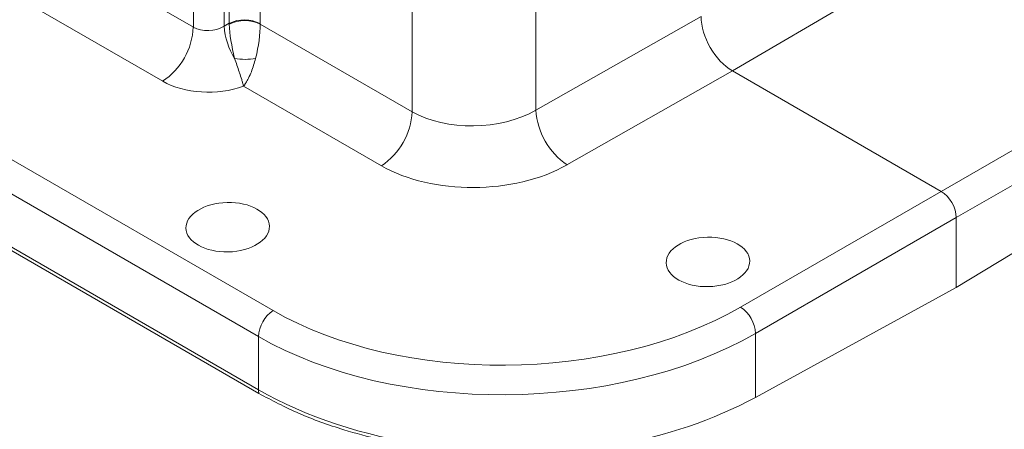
# Model space of a CAD drawing. Header units: inches. Extents: x 0.3 to 33.9, y 0.2 to 21.6.
# Tile 20 of 26: x 29.5 to 32.3, y 15.7 to 16.9. Entities that reach past the tile are written whole.
import ezdxf

# ---------------------------------------------------------------- set-up
doc = ezdxf.new("R2010")
doc.units = ezdxf.units.IN
doc.header["$MEASUREMENT"] = 0

msp = doc.modelspace()

# ---------------------------------------------------------------- linework, layer by layer
at = {"color": 7, "linetype": 'Continuous', "lineweight": 15}
for p, q in [((30.1303, 16.8796), (30.1303, 17.4738)), ((30.2172, 17.4748), (30.2172, 16.8787)), ((30.1162, 17.4664), (30.1162, 16.8716)), ((30.0294, 16.8686), (30.0294, 17.3836)), ((29.9433, 16.7169), (29.4559, 16.9982)), ((31.976, 17.0004), (31.5428, 16.7458)), ((29.818, 16.9906), (30.0294, 16.8686)), ((30.6434, 16.6314), (30.6434, 16.9366)), ((30.9907, 16.6356), (31.4544, 16.8988)), ((30.1162, 16.8716), (30.1303, 16.8796)), ((30.2172, 16.8774), (30.6434, 16.6314)), ((30.2133, 15.8403), (28.5767, 16.7851)), ((31.5428, 16.7458), (31.0782, 16.4822)), ((31.5428, 16.7458), (32.1285, 16.4077)), ((30.5573, 16.4797), (30.1705, 16.703)), ((32.1285, 16.4077), (32.663, 16.7162)), ((32.7054, 16.6427), (32.171, 16.3342)), ((32.7054, 16.4628), (32.171, 16.1377)), ((31.5653, 16.0825), (32.1285, 16.4077)), ((32.171, 16.3342), (31.6077, 16.0091)), ((32.171, 16.3342), (32.171, 16.1377)), ((32.171, 16.1377), (31.6077, 15.8292)), ((31.6077, 16.0091), (31.6077, 15.8292)), ((30.2123, 15.8505), (30.2123, 16))]:
    msp.add_line(p, q, dxfattribs=at)
at = {"color": 8, "linetype": 'Continuous', "lineweight": 15}
for p, q in [((28.6818, 16.9803), (30.2536, 16.0729)), ((30.2123, 16), (28.6397, 16.9079)), ((30.9907, 16.9137), (30.9907, 16.6356)), ((28.5804, 16.7926), (30.2123, 15.8505))]:
    msp.add_line(p, q, dxfattribs=at)
at = {"color": 7, "linetype": 'Continuous', "lineweight": 15}
for centre, radius, start, end in [((30.1729, 16.7929), 0.0965, 62.6993, 116.146), ((30.1742, 16.7886), 0.0987, 64.1934, 116.343), ((29.8367, 16.8776), 0.1928, 303.5404, 357.3258), ((30.3088, 16.8832), 0.193, 183.4468, 212.038), ((30.1739, 16.9497), 0.1713, 260.3596, 280.1768), ((30.4508, 16.6404), 0.1928, 303.5404, 357.3258), ((31.1934, 16.6496), 0.2032, 183.9369, 235.477), ((30.3047, 15.9957), 0.0926, 123.5404, 177.3258), ((31.5113, 16.0023), 0.0967, 3.9923, 56.0077), ((30.2597, 15.8502), 0.0474, 179.64, 192.0692), ((31.0026, 16.9729), 1.294, 279.6783, 297.8837)]:
    msp.add_arc(centre, radius, start, end, dxfattribs=at)
for centre, major_axis, ratio, start_param, end_param in [((31.5429, 16.8479), (-0.0625, 0.1082), 0.577909, 0.785669, 2.355552), ((30.0735, 16.8981), (0.0624, 0.0046), 0.620565, 3.881151, 5.417041), ((30.2172, 16.8277), (-0.0621, 0.1085), 0.559754, 0.787988, 0.813255), ((30.1714, 16.8018), (-0.0286, 0.1271), 0.233231, 0.886073, 1.683986), ((30.1714, 16.8018), (0.0285, 0.1273), 0.280861, 4.612155, 5.410069), ((30.2614, 16.8533), (-0.0313, 0.0541), 0.577909, 0.785669, 0.810936), ((30.0759, 16.7974), (0.1875, 0.0044), 0.592198, 3.913199, 5.227871), ((30.8202, 16.7415), (0.2499, 0.0089), 0.599485, 3.905762, 5.441651), ((30.8225, 16.6408), (0.375, 0.0087), 0.592198, 3.913199, 5.449089), ((32.1285, 16.3587), (-0.03, 0.052), 0.577777, 3.927415, 5.497526), ((30.9183, 16.4767), (0.9399, 0.0219), 0.592198, 3.913199, 5.457816), ((30.9194, 16.4283), (0.9999, 0.0219), 0.591316, 3.914067, 5.458684), ((30.9194, 16.2386), (0.9999, -0.0208), 0.562909, 3.938703, 5.029556)]:
    msp.add_ellipse(centre, major_axis=major_axis, ratio=ratio, start_param=start_param, end_param=end_param, dxfattribs=at)
for centre in [(30.1258, 16.3072), (31.4739, 16.2096)]:
    msp.add_ellipse(centre, major_axis=(0.1172, 0.0027), ratio=0.592198, dxfattribs=at)
for points, knots in [([(30.1452, 16.7808), (30.1497, 16.7679), (30.1545, 16.7541), (30.1609, 16.7348), (30.1643, 16.7242), (30.1674, 16.7138), (30.1689, 16.7088), (30.1696, 16.7062), (30.17, 16.7047), (30.1703, 16.7039), (30.1704, 16.7035), (30.1704, 16.7033), (30.1705, 16.7032), (30.1705, 16.7031), (30.1705, 16.703), (30.1705, 16.703)], [0, 0, 0, 0, 0.426251, 0.457293, 0.712383, 0.842296, 0.912355, 0.951016, 0.972553, 0.984602, 0.991356, 0.995145, 0.996106, 0.996742, 1, 1, 1, 1]), ([(30.2042, 16.7811), (30.2005, 16.7681), (30.1963, 16.7538), (30.1885, 16.7346), (30.1836, 16.7239), (30.1779, 16.714), (30.1747, 16.7089), (30.1729, 16.7062), (30.1719, 16.7048), (30.1713, 16.704), (30.171, 16.7035), (30.1708, 16.7033), (30.1707, 16.7032), (30.1706, 16.7031), (30.1706, 16.703), (30.1705, 16.703)], [0, 0, 0, 0, 0.416891, 0.461413, 0.703997, 0.834066, 0.906642, 0.947465, 0.970451, 0.983387, 0.990662, 0.994753, 0.996173, 0.996798, 1, 1, 1, 1]), ([(31.2201, 15.6974), (31.1815, 15.6912), (31.1069, 15.6792), (30.9926, 15.6712), (30.8806, 15.6701), (30.7689, 15.6763), (30.6593, 15.6898), (30.5528, 15.7102), (30.4399, 15.7404), (30.3232, 15.7822), (30.25, 15.8209), (30.2133, 15.8403)], [0, 0, 0, 0, 0.110367, 0.212962, 0.315885, 0.418482, 0.52113, 0.624104, 0.726755, 0.863377, 1, 1, 1, 1])]:
    msp.add_open_spline(points, degree=3, knots=knots, dxfattribs=at)

doc.saveas('drawing.dxf')
